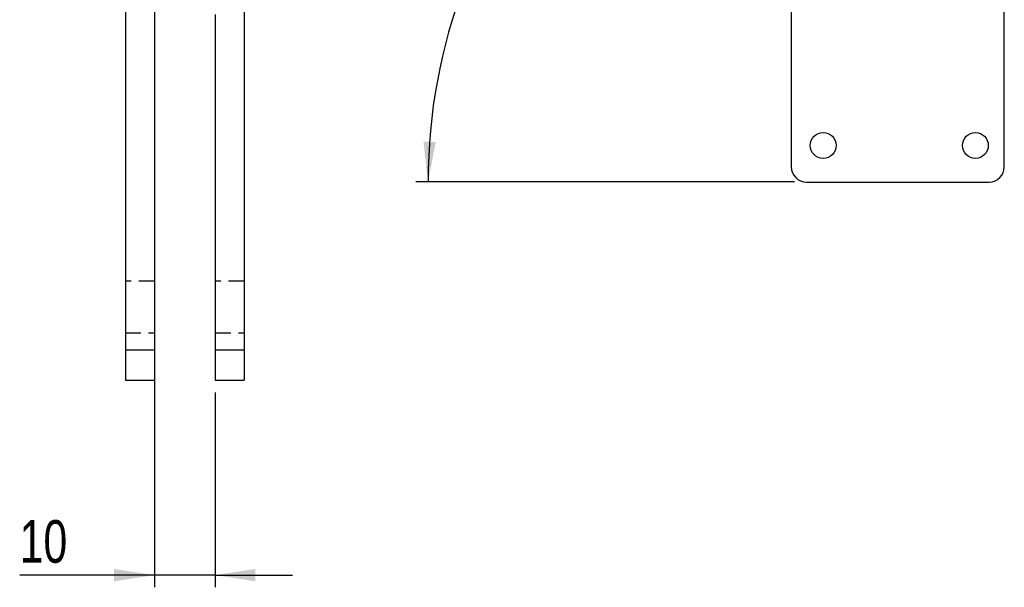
# Model space of a CAD drawing. Extents: x 81 to 759, y 45 to 588.
# Tile 13 of 24: x 400 to 562, y 171 to 264. Entities that reach past the tile are written whole.
import ezdxf

# ---------------------------------------------------------------- set-up
doc = ezdxf.new("R2010")
doc.units = 0
doc.header["$LTSCALE"] = 2
doc.linetypes.add('HIDDEN', pattern=[1.905, 1.27, -0.635])
doc.layers.get('0').update_dxf_attribs({"linetype": 'CONTINUOUS'})
doc.styles.add('SLDTEXTSTYLE0', font='TXT', dxfattribs={"width": 0.75})
doc.dimstyles.new('SLDDIMSTYLE3', dxfattribs={"dimtxt": 7, "dimasz": 6.604, "dimexe": 0, "dimexo": 0.0625, "dimgap": 1.75, "dimtad": 1, "dimdec": 4, "dimlfac": 4, "dimzin": 12, "dimtxsty": 'SLDTEXTSTYLE0', "dimsah": 1, "dimcen": 0.09, "dimazin": 3, "dimtfac": 1, "dimtdec": 0, "dimtofl": 0, "dimtmove": 0, "dimatfit": 3, "dimtolj": 1, "dimtzin": 12})
doc.dimstyles.new('SLDDIMSTYLE4', dxfattribs={"dimtxt": 7, "dimasz": 6.604, "dimexe": 0, "dimexo": 0.0625, "dimgap": 1.75, "dimtad": 1, "dimdec": 3, "dimrnd": 1e-09, "dimzin": 12, "dimtxsty": 'SLDTEXTSTYLE0', "dimsah": 1, "dimcen": 0.09, "dimazin": 3, "dimtfac": 1, "dimtdec": 3, "dimtmove": 0, "dimatfit": 3, "dimtolj": 1, "dimtzin": 12})

# ---------------------------------------------------------------- blocks, each defined once
blk = doc.blocks.new('_D_7')
at = {"color": 179, "linetype": 'CONTINUOUS'}
blk.add_line((527.49, 237.71), (465.32, 237.71), dxfattribs=at)
blk.add_arc((558.38, 237.71), 91.06, 98.1152, 180, dxfattribs=at)
for points in [[(545.53, 327.85), (538.85, 327.69), (539.21, 325.69)], [(467.32, 237.71), (468.58, 244.27), (466.55, 244.34)]]:
    blk.add_solid(points, dxfattribs=at)
at = {"color": 179, "linetype": 'CONTINUOUS', "insert": (476.36, 295.89, 0.05), "char_height": 7, "attachment_point": 1, "rotation": 49.0109, "style": 'SLDTEXTSTYLE0'}
blk.add_mtext('82°', dxfattribs=at)
blk = doc.blocks.new('_D_8')
at = {"color": 179, "linetype": 'CONTINUOUS'}
for p, q in [((422.35, 269.61), (422.35, 171.17)), ((432.35, 203.17), (432.35, 171.17)), ((422.35, 173.17), (400.23, 173.17)), ((432.35, 173.17), (422.35, 173.17)), ((432.35, 173.17), (445.05, 173.17))]:
    blk.add_line(p, q, dxfattribs=at)
for points in [[(422.35, 173.17), (415.74, 174.19), (415.74, 172.16)], [(432.35, 173.17), (438.95, 172.16), (438.95, 174.19)]]:
    blk.add_solid(points, dxfattribs=at)
at = {"color": 179, "linetype": 'CONTINUOUS', "insert": (400.23, 182.2, -77.03), "char_height": 7, "attachment_point": 1, "style": 'SLDTEXTSTYLE0'}
blk.add_mtext('10', dxfattribs=at)

msp = doc.modelspace()

# ---------------------------------------------------------------- linework, layer by layer
at = {"color": 7, "linetype": 'CONTINUOUS'}
for p, q in [((417.598214, 322.328225), (417.598214, 210.173786)), ((437.098214, 322.328225), (437.098214, 210.173786)), ((561.985568, 240.205893), (561.985568, 302.081085)), ((526.985568, 296.283112), (526.985568, 240.205893)), ((422.348214, 265.213282), (422.348214, 210.173786)), ((432.348214, 265.213237), (432.348214, 210.173786)), ((529.485569, 237.705895), (559.485568, 237.705895)), ((417.598214, 210.173786), (422.348214, 210.173786)), ((417.598214, 210.173786), (417.598214, 205.173791)), ((422.348214, 210.173786), (422.348214, 205.173791)), ((432.348214, 210.173786), (437.098214, 210.173786)), ((432.348214, 210.173786), (432.348214, 205.173791)), ((437.098214, 210.173786), (437.098214, 205.173791)), ((417.598214, 205.173791), (422.348214, 205.173791)), ((432.348214, 205.173791), (437.098214, 205.173791))]:
    msp.add_line(p, q, dxfattribs=at)
at = {"color": 7, "linetype": 'HIDDEN'}
for p, q in [((422.348214, 221.423791), (417.598214, 221.423791)), ((437.098214, 221.423791), (432.348214, 221.423791)), ((417.598214, 212.923796), (422.348214, 212.923796)), ((432.348214, 212.923796), (437.098214, 212.923796)), ((417.598214, 210.173786), (422.348214, 210.173786)), ((432.348214, 210.173786), (437.098214, 210.173786))]:
    msp.add_line(p, q, dxfattribs=at)
at = {"color": 7, "linetype": 'CONTINUOUS'}
for centre in [(532.235568, 243.705896), (557.235568, 243.705896)]:
    msp.add_circle(centre, 2.125, dxfattribs=at)
for centre, start, end in [((529.485568, 240.205896), 180, 270), ((559.485568, 240.205896), 270, 0)]:
    msp.add_arc(centre, 2.5, start, end, dxfattribs=at)

# ---------------------------------------------------------------- dimensions: what is measured, and where the dimension line sits
at = {"color": 179, "linetype": 'CONTINUOUS'}
dim = msp.add_angular_dim_2l(base=(489.599961, 297.37789), line1=((548.058341, 310.121937), (533.408189, 412.863425)), line2=((529.485568, 237.705896), (559.485568, 237.705896)), dimstyle='SLDDIMSTYLE3', dxfattribs=at)
dim.commit()
dim.dimension.update_dxf_attribs({"geometry": '_D_7', "text_midpoint": (489.648606, 297.433917), "dimtype": 162})
dim = msp.add_linear_dim(base=(422.348214, 173.173793), p1=(432.348214, 205.173793), p2=(422.348214, 271.613976), dimstyle='SLDDIMSTYLE4', dxfattribs=at)
dim.commit()
dim.dimension.update_dxf_attribs({"geometry": '_D_8', "text_midpoint": (408.242858, 173.173793), "dimtype": 160})

doc.saveas('drawing.dxf')
